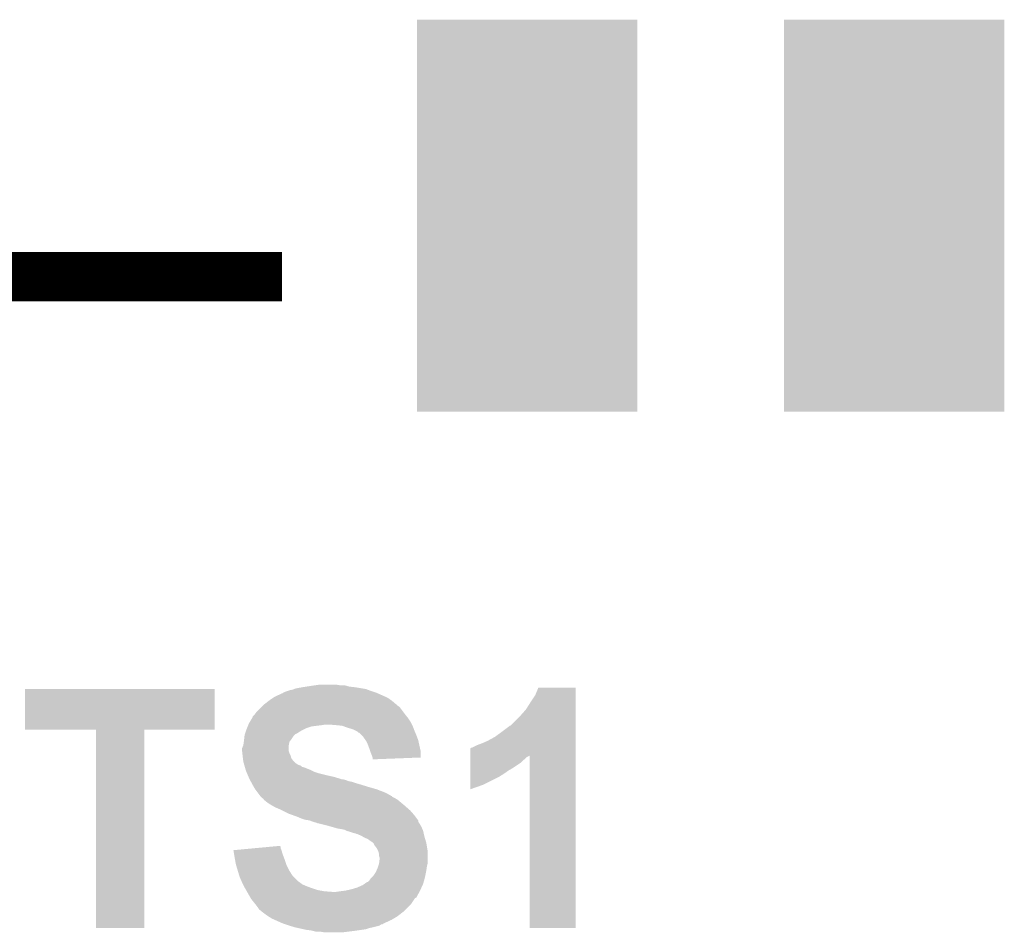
# Model space of a CAD drawing. Extents: x -1.3 to 24.2, y -3.9 to 53.5.
# Tile 28 of 43: x 5.7 to 9.7, y 23.2 to 26.9. Entities that reach past the tile are written whole.
import ezdxf

# ---------------------------------------------------------------- set-up
doc = ezdxf.new("R2010")
doc.units = 0
doc.layers.get('0').update_dxf_attribs({"linetype": 'CONTINUOUS'})
doc.layers.add('CORDELIA-I_CLICK_V100_GTO', color=12, linetype='CONTINUOUS')
doc.layers.add('CORDELIA-I_CLICK_V100_GTS', color=13, linetype='CONTINUOUS')

# ---------------------------------------------------------------- blocks, each defined once
blk = doc.blocks.new('RECTANGLE_89')
blk.add_solid([(0.44958, 0.8001), (0.44958, -0.8001), (-0.44958, 0.8001), (-0.44958, -0.8001)])

msp = doc.modelspace()

# ---------------------------------------------------------------- linework, layer by layer
at = {"layer": 'CORDELIA-I_CLICK_V100_GTO', "const_width": 0.20066}
msp.add_lwpolyline([(4.2418, 25.87498), (6.74116, 25.87498)], dxfattribs=at)
at = {"layer": 'CORDELIA-I_CLICK_V100_GTO'}
for points in [[(6.797042, 24.1935), (6.82498, 24.19858), (7.068814, 24.1935), (7.03834, 24.19858)], [(6.82498, 24.19858), (6.84149, 24.20112), (7.03834, 24.19858), (7.015482, 24.20112)], [(6.84149, 24.20112), (6.858, 24.20366), (7.015482, 24.20112), (7.006594, 24.20366)], [(6.858, 24.20366), (6.87578, 24.2062), (7.006594, 24.20366), (6.997704, 24.2062)], [(6.87578, 24.2062), (6.893562, 24.20874), (6.979922, 24.2062), (6.964678, 24.20874)], [(5.69214, 24.025882), (5.69216, 24.190938), (6.466818, 24.025882), (6.46684, 24.190938)], [(5.69216, 24.190938), (5.692162, 24.19096), (6.46684, 24.190938), (5.692162, 24.19096)], [(6.705596, 24.155398), (6.71322, 24.16048), (7.172962, 24.155398), (7.161528, 24.16048)], [(6.71322, 24.16048), (6.741164, 24.17318), (7.161528, 24.16048), (7.132954, 24.17318)], [(6.741164, 24.17318), (6.743706, 24.173186), (7.132954, 24.17318), (7.13294, 24.173186)], [(6.743706, 24.173186), (6.74624, 24.17572), (7.13294, 24.173186), (7.127238, 24.17572)], [(6.74624, 24.17572), (6.746244, 24.175722), (7.127238, 24.17572), (7.127234, 24.175722)], [(6.746244, 24.175722), (6.756402, 24.1808), (7.127234, 24.175722), (7.112, 24.1808)], [(6.756402, 24.1808), (6.764022, 24.18334), (7.112, 24.1808), (7.10438, 24.18334)], [(6.764022, 24.18334), (6.771642, 24.18588), (7.10438, 24.18334), (7.097606, 24.18588)], [(6.771642, 24.18588), (6.784342, 24.188422), (7.097606, 24.18588), (7.090826, 24.188422)], [(6.784342, 24.188422), (6.790684, 24.190958), (7.090826, 24.188422), (7.084062, 24.190958)], [(6.790684, 24.190958), (6.797042, 24.1935), (7.084062, 24.190958), (7.068814, 24.1935)], [(7.75462, 24.13508), (7.77494, 24.16556), (7.940038, 24.13508), (7.940038, 24.16556)], [(7.77494, 24.16556), (7.787646, 24.196018), (7.940038, 24.16556), (7.94004, 24.196018)], [(7.787646, 24.196018), (7.787656, 24.19604), (7.94004, 24.196018), (7.787656, 24.19604)], [(6.6548, 24.114758), (6.65988, 24.119838), (7.22376, 24.114758), (7.21868, 24.119838)], [(6.65988, 24.119838), (6.66242, 24.122378), (7.21868, 24.119838), (7.213606, 24.122378)], [(6.66242, 24.122378), (6.667488, 24.127446), (7.213606, 24.122378), (7.211066, 24.127446)], [(6.667488, 24.127446), (6.667502, 24.12746), (7.211066, 24.127446), (7.208526, 24.12746)], [(6.667502, 24.12746), (6.687094, 24.1427), (7.208526, 24.12746), (7.19074, 24.1427)], [(6.687094, 24.1427), (6.69036, 24.14524), (7.19074, 24.1427), (7.187184, 24.14524)], [(6.69036, 24.14524), (6.705596, 24.155398), (7.187184, 24.14524), (7.172962, 24.155398)], [(7.73684, 24.107142), (7.75462, 24.13508), (7.940038, 24.107142), (7.940038, 24.13508)], [(6.62178, 24.076664), (6.621786, 24.079206), (7.252714, 24.076664), (7.25068, 24.079206)], [(6.621786, 24.079206), (6.626858, 24.08428), (7.25068, 24.079206), (7.24662, 24.08428)], [(6.626858, 24.08428), (6.6294, 24.086822), (7.24662, 24.08428), (7.244714, 24.086822)], [(6.6294, 24.086822), (6.637022, 24.09698), (7.244714, 24.086822), (7.237096, 24.09698)], [(6.637022, 24.09698), (6.6548, 24.114758), (7.237096, 24.09698), (7.22376, 24.114758)], [(7.673346, 24.041106), (7.71652, 24.08428), (7.940036, 24.041106), (7.940036, 24.08428)], [(7.71652, 24.08428), (7.73684, 24.107142), (7.940036, 24.08428), (7.940038, 24.107142)], [(6.59841, 24.03094), (6.601458, 24.038558), (6.84022, 24.03094), (6.863078, 24.038558)], [(6.601458, 24.038558), (6.60349, 24.04364), (6.863078, 24.038558), (6.90372, 24.04364)], [(6.60349, 24.04364), (6.604506, 24.04618), (6.90372, 24.04364), (6.918958, 24.04618)], [(6.604506, 24.04618), (6.60654, 24.051262), (7.27202, 24.04618), (7.26948, 24.051262)], [(6.60654, 24.051262), (6.609584, 24.056338), (7.26948, 24.051262), (7.26694, 24.056338)], [(6.609584, 24.056338), (6.618728, 24.07158), (7.26694, 24.056338), (7.25678, 24.07158)], [(6.618728, 24.07158), (6.62178, 24.076664), (7.25678, 24.07158), (7.252714, 24.076664)], [(6.96214, 24.04364), (6.931662, 24.04618), (7.27329, 24.04364), (7.27202, 24.04618)], [(6.987538, 24.0411), (6.96214, 24.04364), (7.27456, 24.0411), (7.27329, 24.04364)], [(7.00786, 24.03348), (6.987538, 24.0411), (7.277418, 24.03348), (7.27456, 24.0411)], [(7.63778, 24.0157), (7.66826, 24.038562), (7.940034, 24.0157), (7.940036, 24.038562)], [(7.66826, 24.038562), (7.670806, 24.0411), (7.940036, 24.038562), (7.940036, 24.0411)], [(7.670806, 24.0411), (7.673346, 24.041106), (7.940036, 24.0411), (7.940036, 24.041106)], [(5.981678, 24.02586), (5.69214, 24.025882), (6.466818, 24.02586), (6.466818, 24.025882)], [(5.98168, 24.025838), (5.981678, 24.02586), (6.17982, 24.025838), (6.466818, 24.02586)], [(5.9817, 23.215622), (5.98168, 24.025838), (6.179798, 23.215622), (6.17982, 24.025838)], [(6.586784, 23.98522), (6.588478, 24.00046), (6.77926, 23.98522), (6.78942, 24.00046)], [(6.588478, 24.00046), (6.588762, 24.003002), (6.78942, 24.00046), (6.791962, 24.003002)], [(6.588762, 24.003002), (6.590452, 24.008074), (6.791962, 24.003002), (6.797034, 24.008074)], [(6.590452, 24.008074), (6.590454, 24.00808), (6.797034, 24.008074), (6.799576, 24.00808)], [(6.590454, 24.00808), (6.594686, 24.02078), (6.799576, 24.00808), (6.819902, 24.02078)], [(6.594686, 24.02078), (6.59638, 24.02586), (6.819902, 24.02078), (6.83006, 24.02586)], [(6.59638, 24.02586), (6.59841, 24.03094), (6.83006, 24.02586), (6.84022, 24.03094)], [(7.02564, 24.028402), (7.00786, 24.03348), (7.279322, 24.028402), (7.277418, 24.03348)], [(7.03834, 24.02332), (7.02564, 24.028402), (7.281228, 24.02332), (7.279322, 24.028402)], [(7.04342, 24.02078), (7.03834, 24.02332), (7.28218, 24.02078), (7.281228, 24.02332)], [(7.048496, 24.018242), (7.04342, 24.02078), (7.283268, 24.018242), (7.28218, 24.02078)], [(7.053574, 24.013166), (7.048496, 24.018242), (7.285444, 24.013166), (7.283268, 24.018242)], [(7.056114, 24.01316), (7.053574, 24.013166), (7.285446, 24.01316), (7.285444, 24.013166)], [(7.06628, 24.003), (7.056114, 24.01316), (7.2898, 24.003), (7.285446, 24.01316)], [(7.071358, 23.997922), (7.06628, 24.003), (7.291706, 23.997922), (7.2898, 24.003)], [(7.082246, 23.982678), (7.071358, 23.997922), (7.29742, 23.982678), (7.291706, 23.997922)], [(7.609842, 23.99538), (7.63778, 24.0157), (7.940034, 23.99538), (7.940034, 24.0157)], [(6.578602, 23.949664), (6.583676, 23.962358), (6.769102, 23.949664), (6.7691, 23.962358)], [(6.583676, 23.962358), (6.58368, 23.962364), (6.7691, 23.962358), (6.7691, 23.962364)], [(6.58368, 23.962364), (6.585492, 23.975058), (6.7691, 23.962364), (6.771638, 23.975058)], [(6.585492, 23.975058), (6.58622, 23.98014), (6.771638, 23.975058), (6.775448, 23.98014)], [(6.58622, 23.98014), (6.586784, 23.98522), (6.775448, 23.98014), (6.77926, 23.98522)], [(7.084058, 23.98014), (7.082246, 23.982678), (7.297984, 23.98014), (7.29742, 23.982678)], [(7.09168, 23.9649), (7.084058, 23.98014), (7.301372, 23.9649), (7.297984, 23.98014)], [(7.0993, 23.94458), (7.09168, 23.9649), (7.305888, 23.94458), (7.301372, 23.9649)], [(7.518404, 23.952202), (7.53872, 23.96236), (7.940034, 23.952202), (7.940034, 23.96236)], [(7.53872, 23.96236), (7.55904, 23.96998), (7.940034, 23.96236), (7.940034, 23.96998)], [(7.55904, 23.96998), (7.5819, 23.98014), (7.940034, 23.96998), (7.940034, 23.98014)], [(7.5819, 23.98014), (7.609842, 23.99538), (7.940034, 23.98014), (7.940034, 23.99538)], [(6.5786, 23.936962), (6.578602, 23.949664), (6.769102, 23.936962), (6.769102, 23.949664)], [(6.578602, 23.936958), (6.5786, 23.936962), (6.769102, 23.936958), (6.769102, 23.936962)], [(6.579448, 23.92934), (6.578602, 23.936958), (6.77164, 23.92934), (6.769102, 23.936958)], [(6.580576, 23.919178), (6.579448, 23.92934), (6.776722, 23.919178), (6.77164, 23.92934)], [(6.58114, 23.9141), (6.580576, 23.919178), (6.777992, 23.9141), (6.776722, 23.919178)], [(7.101842, 23.936958), (7.0993, 23.94458), (7.30758, 23.936958), (7.305888, 23.94458)], [(7.10438, 23.929338), (7.101842, 23.936958), (7.307572, 23.929338), (7.30758, 23.936958)], [(7.10946, 23.91664), (7.10438, 23.929338), (7.307562, 23.91664), (7.307572, 23.929338)], [(7.111154, 23.91156), (7.10946, 23.91664), (7.307558, 23.91156), (7.307562, 23.91664)], [(7.510796, 23.919164), (7.510802, 23.94966), (7.940032, 23.919164), (7.940034, 23.94966)], [(7.510796, 23.914098), (7.510796, 23.919164), (7.74192, 23.914098), (7.75205, 23.919164)], [(7.510802, 23.94966), (7.51332, 23.949682), (7.940034, 23.94966), (7.940034, 23.949682)], [(7.51332, 23.949682), (7.513342, 23.9522), (7.940034, 23.949682), (7.940034, 23.9522)], [(7.513342, 23.9522), (7.518404, 23.952202), (7.940034, 23.9522), (7.940034, 23.952202)], [(7.75208, 23.215622), (7.75205, 23.919164), (7.940018, 23.215622), (7.940032, 23.919164)], [(6.581776, 23.909016), (6.58114, 23.9141), (6.779262, 23.909016), (6.777992, 23.9141)], [(6.583046, 23.89886), (6.581776, 23.909016), (6.786882, 23.89886), (6.779262, 23.909016)], [(6.58368, 23.893782), (6.583046, 23.89886), (6.79196, 23.893782), (6.786882, 23.89886)], [(6.585132, 23.8887), (6.58368, 23.893782), (6.79704, 23.8887), (6.79196, 23.893782)], [(6.586584, 23.88362), (6.585132, 23.8887), (6.804662, 23.88362), (6.79704, 23.8887)], [(6.58731, 23.88108), (6.586584, 23.88362), (6.809742, 23.88108), (6.804662, 23.88362)], [(6.588036, 23.878536), (6.58731, 23.88108), (6.817362, 23.878536), (6.809742, 23.88108)], [(6.589486, 23.873458), (6.588036, 23.878536), (6.822446, 23.873458), (6.817362, 23.878536)], [(7.111998, 23.909022), (7.111154, 23.91156), (7.242234, 23.909022), (7.307558, 23.91156)], [(7.112, 23.903962), (7.111998, 23.909022), (7.112, 23.903962), (7.242234, 23.909022)], [(7.51079, 23.868382), (7.510792, 23.8887), (7.683502, 23.868382), (7.71398, 23.8887)], [(7.510792, 23.8887), (7.510794, 23.898858), (7.71398, 23.8887), (7.72414, 23.898858)], [(7.510794, 23.898858), (7.510796, 23.90648), (7.72414, 23.898858), (7.734298, 23.90648)], [(7.510796, 23.90648), (7.510796, 23.914098), (7.734298, 23.90648), (7.74192, 23.914098)], [(6.590212, 23.870918), (6.589486, 23.873458), (6.832602, 23.870918), (6.822446, 23.873458)], [(6.593114, 23.86076), (6.590212, 23.870918), (6.858, 23.86076), (6.832602, 23.870918)], [(6.593838, 23.85822), (6.593114, 23.86076), (6.863082, 23.85822), (6.858, 23.86076)], [(6.596016, 23.85314), (6.593838, 23.85822), (6.873242, 23.85314), (6.863082, 23.85822)], [(6.598192, 23.848062), (6.596016, 23.85314), (6.88848, 23.848062), (6.873242, 23.85314)], [(6.602548, 23.8379), (6.598192, 23.848062), (6.92912, 23.8379), (6.88848, 23.848062)], [(6.604726, 23.83282), (6.602548, 23.8379), (6.951978, 23.83282), (6.92912, 23.8379)], [(7.510786, 23.832822), (7.510788, 23.84552), (7.62762, 23.832822), (7.64794, 23.84552)], [(7.510788, 23.85822), (7.51079, 23.868382), (7.665718, 23.85822), (7.683502, 23.868382)], [(7.510788, 23.84552), (7.510788, 23.85822), (7.64794, 23.84552), (7.665718, 23.85822)], [(6.607992, 23.8252), (6.604726, 23.83282), (6.97738, 23.8252), (6.951978, 23.83282)], [(6.60908, 23.82266), (6.607992, 23.8252), (6.985004, 23.82266), (6.97738, 23.8252)], [(6.60908, 23.822658), (6.60908, 23.82266), (6.99009, 23.822658), (6.990082, 23.82266)], [(6.610466, 23.820118), (6.60908, 23.822658), (7.000242, 23.820118), (6.99009, 23.822658)], [(6.613236, 23.81504), (6.610466, 23.820118), (7.012942, 23.81504), (7.000242, 23.820118)], [(6.614624, 23.812498), (6.613236, 23.81504), (7.02564, 23.812498), (7.012942, 23.81504)], [(6.617394, 23.80742), (6.614624, 23.812498), (7.04088, 23.80742), (7.02564, 23.812498)], [(6.620164, 23.80234), (6.617394, 23.80742), (7.05866, 23.80234), (7.04088, 23.80742)], [(6.62432, 23.79472), (6.620164, 23.80234), (7.083426, 23.79472), (7.05866, 23.80234)], [(7.51078, 23.78205), (7.510782, 23.7998), (7.51078, 23.78205), (7.561578, 23.7998)], [(7.510782, 23.7998), (7.510786, 23.832822), (7.561578, 23.7998), (7.62762, 23.832822)], [(6.625844, 23.79218), (6.62432, 23.79472), (7.09168, 23.79218), (7.083426, 23.79472)], [(6.631938, 23.782022), (6.625844, 23.79218), (7.12724, 23.782022), (7.09168, 23.79218)], [(6.641466, 23.76932), (6.631938, 23.782022), (7.16026, 23.76932), (7.12724, 23.782022)], [(6.647182, 23.7617), (6.641466, 23.76932), (7.175498, 23.7617), (7.16026, 23.76932)], [(6.652898, 23.75408), (6.647182, 23.7617), (7.188204, 23.75408), (7.175498, 23.7617)], [(6.652914, 23.754058), (6.652898, 23.75408), (7.19074, 23.754058), (7.188204, 23.75408)], [(6.6548, 23.751542), (6.652914, 23.754058), (7.190754, 23.751542), (7.19074, 23.754058)], [(6.654808, 23.751534), (6.6548, 23.751542), (7.190754, 23.751534), (7.190754, 23.751542)], [(6.65988, 23.746462), (6.654808, 23.751534), (7.200896, 23.746462), (7.190754, 23.751534)], [(6.659884, 23.74646), (6.65988, 23.746462), (7.200898, 23.74646), (7.200896, 23.746462)], [(6.664954, 23.743922), (6.659884, 23.74646), (7.20513, 23.743922), (7.200898, 23.74646)], [(6.667498, 23.738844), (6.664954, 23.743922), (7.213594, 23.738844), (7.20513, 23.743922)], [(6.667504, 23.73884), (6.667498, 23.738844), (7.2136, 23.73884), (7.213594, 23.738844)], [(6.6802, 23.72868), (6.667504, 23.73884), (7.225792, 23.72868), (7.2136, 23.73884)], [(6.69544, 23.71852), (6.6802, 23.72868), (7.237984, 23.71852), (7.225792, 23.72868)], [(6.70433, 23.71344), (6.69544, 23.71852), (7.24408, 23.71344), (7.237984, 23.71852)], [(6.713218, 23.70836), (6.70433, 23.71344), (7.249888, 23.70836), (7.24408, 23.71344)], [(6.731, 23.70074), (6.713218, 23.70836), (7.258596, 23.70074), (7.249888, 23.70836)], [(6.74116, 23.69566), (6.731, 23.70074), (7.264402, 23.69566), (7.258596, 23.70074)], [(6.76656, 23.68296), (6.74116, 23.69566), (7.275516, 23.68296), (7.264402, 23.69566)], [(6.787892, 23.675342), (6.76656, 23.68296), (7.28218, 23.675342), (7.275516, 23.68296)], [(6.80212, 23.67026), (6.787892, 23.675342), (7.285992, 23.67026), (7.28218, 23.675342)], [(6.819902, 23.66264), (6.80212, 23.67026), (7.291704, 23.66264), (7.285992, 23.67026)], [(6.835138, 23.657562), (6.819902, 23.66264), (7.295512, 23.657562), (7.291704, 23.66264)], [(6.852916, 23.65502), (6.835138, 23.657562), (7.297418, 23.65502), (7.295512, 23.657562)], [(6.852928, 23.655016), (6.852916, 23.65502), (7.29742, 23.655016), (7.297418, 23.65502)], [(6.86562, 23.64994), (6.852928, 23.655016), (7.297424, 23.64994), (7.29742, 23.655016)], [(6.86564, 23.649934), (6.86562, 23.64994), (7.297424, 23.649934), (7.297424, 23.64994)], [(6.873242, 23.6474), (6.86564, 23.649934), (7.299114, 23.6474), (7.297424, 23.649934)], [(6.883398, 23.644862), (6.873242, 23.6474), (7.300808, 23.644862), (7.299114, 23.6474)], [(6.888476, 23.642322), (6.883398, 23.644862), (7.3025, 23.642322), (7.300808, 23.644862)], [(6.891018, 23.64232), (6.888476, 23.642322), (7.302502, 23.64232), (7.3025, 23.642322)], [(6.93166, 23.63216), (6.891018, 23.64232), (7.308596, 23.63216), (7.302502, 23.64232)], [(6.940558, 23.629618), (6.93166, 23.63216), (7.31012, 23.629618), (7.308596, 23.63216)], [(6.967218, 23.622), (6.940558, 23.629618), (7.313386, 23.622), (7.31012, 23.629618)], [(6.98246, 23.61946), (6.967218, 23.622), (7.314474, 23.61946), (7.313386, 23.622)], [(6.995158, 23.61692), (6.98246, 23.61946), (7.315562, 23.61692), (7.314474, 23.61946)], [(7.005318, 23.61184), (6.995158, 23.61692), (7.31774, 23.61184), (7.315562, 23.61692)], [(7.005326, 23.611838), (7.005318, 23.61184), (7.31774, 23.611838), (7.31774, 23.61184)], [(7.01548, 23.609298), (7.005326, 23.611838), (7.318306, 23.609298), (7.31774, 23.611838)], [(7.030722, 23.60422), (7.01548, 23.609298), (7.319434, 23.60422), (7.318306, 23.609298)], [(7.040878, 23.601682), (7.030722, 23.60422), (7.319998, 23.601682), (7.319434, 23.60422)], [(7.045956, 23.599142), (7.040878, 23.601682), (7.320562, 23.599142), (7.319998, 23.601682)], [(7.048496, 23.59914), (7.045956, 23.599142), (7.320564, 23.59914), (7.320562, 23.599142)], [(7.066278, 23.59152), (7.048496, 23.59914), (7.322256, 23.59152), (7.320564, 23.59914)], [(7.070508, 23.588982), (7.066278, 23.59152), (7.32282, 23.588982), (7.322256, 23.59152)], [(7.078978, 23.5839), (7.070508, 23.588982), (7.324346, 23.5839), (7.32282, 23.588982)], [(7.09168, 23.57882), (7.078978, 23.5839), (7.32587, 23.57882), (7.324346, 23.5839)], [(7.10184, 23.5712), (7.09168, 23.57882), (7.328156, 23.5712), (7.32587, 23.57882)], [(7.10946, 23.56612), (7.10184, 23.5712), (7.32968, 23.56612), (7.328156, 23.5712)], [(7.112, 23.56358), (7.10946, 23.56612), (7.33044, 23.56358), (7.32968, 23.56612)], [(7.117074, 23.558506), (7.112, 23.56358), (7.331286, 23.558506), (7.33044, 23.56358)], [(7.11708, 23.555964), (7.117074, 23.558506), (7.33171, 23.555964), (7.331286, 23.558506)], [(7.1247, 23.5458), (7.11708, 23.555964), (7.333404, 23.5458), (7.33171, 23.555964)], [(6.543062, 23.5331), (6.570276, 23.535638), (6.739348, 23.5331), (6.738622, 23.535638)], [(6.545592, 23.51786), (6.543062, 23.5331), (6.7437, 23.51786), (6.739348, 23.5331)], [(6.54812, 23.50262), (6.545592, 23.51786), (6.749416, 23.50262), (6.7437, 23.51786)], [(6.570276, 23.535638), (6.624728, 23.540716), (6.738622, 23.535638), (6.736082, 23.540716)], [(6.624728, 23.540716), (6.6792, 23.545796), (6.736082, 23.540716), (6.73608, 23.545796)], [(6.6792, 23.545796), (6.733546, 23.550864), (6.73608, 23.545796), (6.733546, 23.550864)], [(7.129778, 23.538182), (7.1247, 23.5458), (7.334674, 23.538182), (7.333404, 23.5458)], [(7.132322, 23.533098), (7.129778, 23.538182), (7.33552, 23.533098), (7.334674, 23.538182)], [(7.13486, 23.528022), (7.132322, 23.533098), (7.33552, 23.528022), (7.33552, 23.533098)], [(7.1374, 23.517862), (7.13486, 23.528022), (7.33552, 23.517862), (7.33552, 23.528022)], [(7.1374, 23.510244), (7.1374, 23.517862), (7.33552, 23.510244), (7.33552, 23.517862)], [(6.549044, 23.49754), (6.54812, 23.50262), (6.75132, 23.49754), (6.749416, 23.50262)], [(6.5532, 23.47468), (6.549044, 23.49754), (6.75894, 23.47468), (6.75132, 23.49754)], [(6.56082, 23.449282), (6.5532, 23.47468), (6.77164, 23.449282), (6.75894, 23.47468)], [(7.134012, 23.467058), (7.137398, 23.477218), (7.33298, 23.467058), (7.33552, 23.477218)], [(7.137398, 23.477218), (7.1374, 23.477222), (7.33552, 23.477218), (7.33552, 23.477222)], [(7.139938, 23.502622), (7.1374, 23.510244), (7.33552, 23.502622), (7.33552, 23.510244)], [(7.1374, 23.477222), (7.13994, 23.497542), (7.33552, 23.477222), (7.33552, 23.497542)], [(7.13994, 23.497542), (7.139938, 23.502622), (7.33552, 23.497542), (7.33552, 23.502622)], [(6.566916, 23.428958), (6.56082, 23.449282), (6.784342, 23.428958), (6.77164, 23.449282)], [(7.11454, 23.42896), (7.1247, 23.4442), (7.326374, 23.42896), (7.329422, 23.4442)], [(7.1247, 23.4442), (7.126878, 23.449282), (7.329422, 23.4442), (7.33044, 23.449282)], [(7.126878, 23.449282), (7.13232, 23.46198), (7.33044, 23.449282), (7.332254, 23.46198)], [(7.13232, 23.46198), (7.134012, 23.467058), (7.332254, 23.46198), (7.33298, 23.467058)], [(6.568438, 23.42388), (6.566916, 23.428958), (6.78942, 23.42388), (6.784342, 23.428958)], [(6.576342, 23.4061), (6.568438, 23.42388), (6.8072, 23.4061), (6.78942, 23.42388)], [(6.5786, 23.40102), (6.576342, 23.4061), (6.81482, 23.40102), (6.8072, 23.4061)], [(6.58241, 23.3934), (6.5786, 23.40102), (6.824982, 23.3934), (6.81482, 23.40102)], [(7.071362, 23.390862), (7.07847, 23.395938), (7.315432, 23.390862), (7.31774, 23.395938)], [(7.07847, 23.395938), (7.089144, 23.40356), (7.31774, 23.395938), (7.319818, 23.40356)], [(7.089144, 23.40356), (7.091686, 23.403566), (7.319818, 23.40356), (7.31982, 23.403566)], [(7.091686, 23.403566), (7.0993, 23.41118), (7.31982, 23.403566), (7.321896, 23.41118)], [(7.0993, 23.41118), (7.104382, 23.418802), (7.321896, 23.41118), (7.323974, 23.418802)], [(7.104382, 23.418802), (7.10946, 23.42388), (7.323974, 23.418802), (7.32536, 23.42388)], [(7.10946, 23.42388), (7.11454, 23.42896), (7.32536, 23.42388), (7.326374, 23.42896)], [(6.58622, 23.38578), (6.58241, 23.3934), (6.84276, 23.38578), (6.824982, 23.3934)], [(6.58876, 23.3807), (6.58622, 23.38578), (6.856308, 23.3807), (6.84276, 23.38578)], [(6.590212, 23.37816), (6.58876, 23.3807), (6.86308, 23.37816), (6.856308, 23.3807)], [(6.594566, 23.37054), (6.590212, 23.37816), (6.88594, 23.37054), (6.86308, 23.37816)], [(6.59747, 23.36546), (6.594566, 23.37054), (6.91388, 23.36546), (6.88594, 23.37054)], [(6.59892, 23.36292), (6.59747, 23.36546), (6.946898, 23.36292), (6.91388, 23.36546)], [(6.60908, 23.34514), (6.59892, 23.36292), (7.292566, 23.34514), (7.302268, 23.36292)], [(6.96214, 23.36292), (6.97992, 23.36546), (7.302268, 23.36292), (7.303654, 23.36546)], [(6.97992, 23.36546), (7.000238, 23.368), (7.303654, 23.36546), (7.30504, 23.368)], [(7.000238, 23.368), (7.023098, 23.37308), (7.30504, 23.368), (7.307348, 23.37308)], [(7.023098, 23.37308), (7.048502, 23.3807), (7.307348, 23.37308), (7.310812, 23.3807)], [(7.048502, 23.3807), (7.071362, 23.390862), (7.310812, 23.3807), (7.315432, 23.390862)], [(6.612128, 23.34006), (6.60908, 23.34514), (7.289794, 23.34006), (7.292566, 23.34514)], [(6.613654, 23.337516), (6.612128, 23.34006), (7.28472, 23.337516), (7.289794, 23.34006)], [(6.616698, 23.332442), (6.613654, 23.337516), (7.281336, 23.332442), (7.28472, 23.337516)], [(6.630926, 23.314658), (6.616698, 23.332442), (7.269478, 23.314658), (7.281336, 23.332442)], [(6.63702, 23.30704), (6.630926, 23.314658), (7.261858, 23.30704), (7.269478, 23.314658)], [(6.64464, 23.29688), (6.63702, 23.30704), (7.251698, 23.29688), (7.261858, 23.30704)], [(6.64972, 23.289264), (6.64464, 23.29688), (7.244082, 23.289264), (7.251698, 23.29688)], [(6.654796, 23.286722), (6.64972, 23.289264), (7.24154, 23.286722), (7.244082, 23.289264)], [(6.65988, 23.281642), (6.654796, 23.286722), (7.23646, 23.281642), (7.24154, 23.286722)], [(6.659884, 23.28164), (6.65988, 23.281642), (7.236458, 23.28164), (7.23646, 23.281642)], [(6.680202, 23.2664), (6.659884, 23.28164), (7.216864, 23.2664), (7.236458, 23.28164)], [(6.68427, 23.263858), (6.680202, 23.2664), (7.213598, 23.263858), (7.216864, 23.2664)], [(6.70052, 23.253702), (6.68427, 23.263858), (7.196668, 23.253702), (7.213598, 23.263858)], [(6.711954, 23.24862), (6.70052, 23.253702), (7.188198, 23.24862), (7.196668, 23.253702)], [(6.746242, 23.23338), (6.711954, 23.24862), (7.155184, 23.23338), (7.188198, 23.24862)], [(6.746248, 23.233378), (6.746242, 23.23338), (7.15518, 23.233378), (7.155184, 23.23338)], [(6.753862, 23.23084), (6.746248, 23.233378), (7.152634, 23.23084), (7.15518, 23.233378)], [(6.179798, 23.2156), (5.9817, 23.215622), (6.179798, 23.2156), (6.179798, 23.215622)], [(6.753874, 23.230836), (6.753862, 23.23084), (7.147554, 23.230836), (7.152634, 23.23084)], [(6.7691, 23.22576), (6.753874, 23.230836), (7.13994, 23.22576), (7.147554, 23.230836)], [(6.777562, 23.223222), (6.7691, 23.22576), (7.13232, 23.223222), (7.13994, 23.22576)], [(6.794502, 23.21814), (6.777562, 23.223222), (7.112, 23.21814), (7.13232, 23.223222)], [(6.805942, 23.215598), (6.794502, 23.21814), (7.0993, 23.215598), (7.112, 23.21814)], [(6.828792, 23.21052), (6.805942, 23.215598), (7.084058, 23.21052), (7.0993, 23.215598)], [(6.840222, 23.20798), (6.828792, 23.21052), (7.066278, 23.20798), (7.084058, 23.21052)], [(6.860538, 23.20544), (6.840222, 23.20798), (7.048498, 23.20544), (7.066278, 23.20798)], [(6.870698, 23.2029), (6.860538, 23.20544), (7.03072, 23.2029), (7.048498, 23.20544)], [(6.880858, 23.20036), (6.870698, 23.2029), (7.010398, 23.20036), (7.03072, 23.2029)], [(6.913878, 23.19782), (6.898638, 23.20036), (6.990078, 23.19782), (7.010398, 23.20036)], [(7.940018, 23.2156), (7.75208, 23.215622), (7.940018, 23.2156), (7.940018, 23.215622)]]:
    msp.add_solid(points, dxfattribs=at)

# ---------------------------------------------------------------- block references
at = {"layer": 'CORDELIA-I_CLICK_V100_GTS'}
for p in [(7.74192, 26.1239), (9.24052, 26.1239)]:
    msp.add_blockref('RECTANGLE_89', p, dxfattribs=at)

doc.saveas('drawing.dxf')
